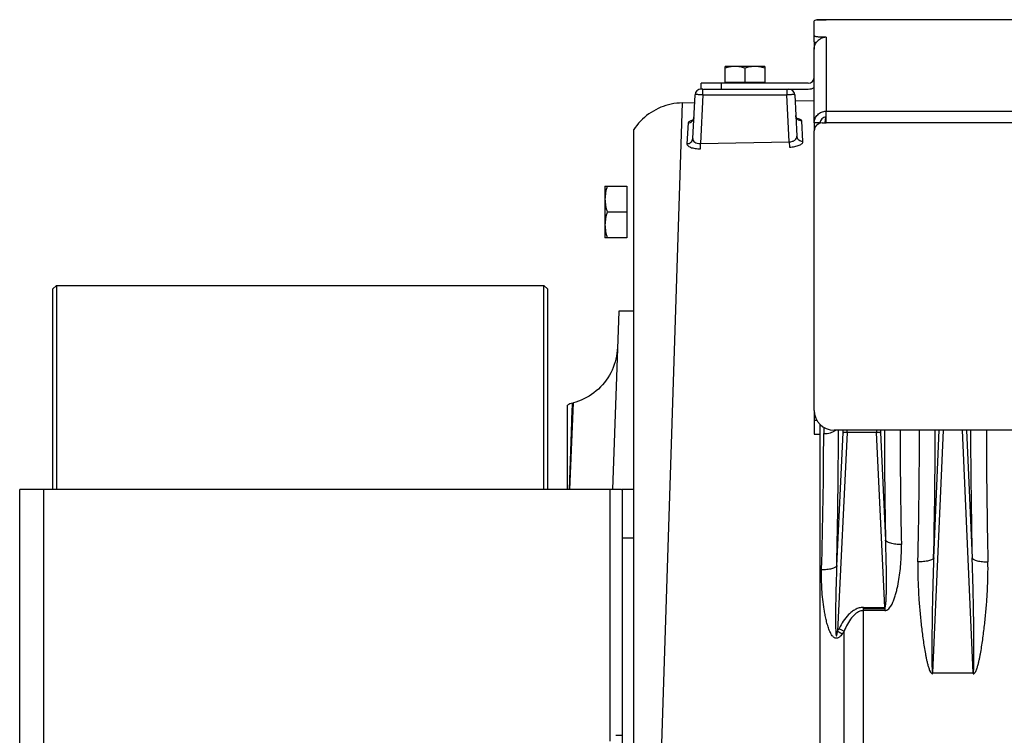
# Model space of a CAD drawing. Extents: x -1490 to 1181, y 8 to 1663.
# Tile 23 of 72: x -905 to -657, y 906 to 1087. Entities that reach past the tile are written whole.
import ezdxf

# ---------------------------------------------------------------- set-up
doc = ezdxf.new("R2010")
doc.units = 0
doc.header["$LTSCALE"] = 65.395
doc.layers.get('0').update_dxf_attribs({"linetype": 'CONTINUOUS'})

msp = doc.modelspace()

# ---------------------------------------------------------------- linework, layer by layer
at = {"color": 6, "linetype": 'CONTINUOUS'}
for p, q in [((-704.57, 1081.25), (-704.57, 1086.49)), ((-637.57, 1086.79), (-701.57, 1086.79)), ((-704.57, 1060.77), (-704.57, 1079.34)), ((-727.07, 1070.99), (-727.07, 1074.99)), ((-717.07, 1074.99), (-727.07, 1074.99)), ((-722.07, 1074.55), (-722.07, 1070.99)), ((-717.07, 1074.99), (-717.07, 1070.99)), ((-732.65, 1069.29), (-733.15, 1069.29)), ((-733.07, 1069.29), (-733.07, 1070.79)), ((-706.07, 1070.79), (-733.07, 1070.79)), ((-732.5, 1069.29), (-706.07, 1069.29)), ((-735.22, 1056.83), (-734.65, 1067.87)), ((-709.5, 1067.87), (-708.95, 1057.38)), ((-709.42, 1066.31), (-704.57, 1066.39)), ((-737.85, 1065.81), (-734.75, 1065.87)), ((-750.07, 737.46), (-750.07, 1059.13)), ((-704.57, 988.26), (-704.57, 1058.74)), ((-757.37, 1044.79), (-757.37, 1031.79)), ((-757.37, 1044.79), (-751.87, 1044.79)), ((-756.79, 1038.29), (-751.87, 1038.29)), ((-751.87, 1031.79), (-757.37, 1031.79)), ((-753.91, 1013.3), (-755.48, 968.29)), ((-750.07, 1013.29), (-753.91, 1013.29)), ((-766.82, 968.29), (-766.82, 989.58)), ((-765.58, 990.1), (-765.33, 990.16)), ((-504.57, 983.26), (-699.57, 983.26)), ((-692.17, 938.29), (-686.75, 938.29)), ((-754.67, 906.29), (-753.07, 906.29))]:
    msp.add_line(p, q, dxfattribs=at)
at = {"color": 9, "linetype": 'CONTINUOUS'}
for p, q in [((-637.57, 1086.75), (-703.92, 1086.75)), ((-701.57, 1082.38), (-701.57, 1063.7)), ((-732.65, 1067.84), (-732.65, 1069.29)), ((-728.07, 1070.79), (-728.07, 1069.29)), ((-711.5, 1069.29), (-711.5, 1067.84)), ((-732.65, 1067.84), (-733.29, 1055.57)), ((-732.65, 1067.84), (-711.5, 1067.84)), ((-710.87, 1056), (-711.5, 1067.84)), ((-742.99, 904.14), (-737.85, 1065.81)), ((-701.57, 1063.7), (-502.57, 1063.7)), ((-701.8, 1060.75), (-701.6, 1062.23)), ((-701.8, 1060.74), (-701.61, 1062.22)), ((-502.57, 1060.74), (-701.57, 1060.74)), ((-766.3, 968.29), (-765.58, 990.1)), ((-766.22, 968.29), (-765.33, 990.16)), ((-765.61, 988.99), (-765.6, 989.39)), ((-765.59, 989.7), (-765.58, 989.92)), ((-765.82, 982.69), (-765.63, 988.51)), ((-702.18, 984), (-702.18, 982.38)), ((-703.13, 982.29), (-703.13, 817.65)), ((-698.89, 949.08), (-697.29, 982.68)), ((-696.29, 982.66), (-698.68, 932.56)), ((-697.29, 982.68), (-697.26, 983.26)), ((-686.75, 938.55), (-688.85, 982.66)), ((-687.88, 983.26), (-687.86, 982.68)), ((-687.86, 982.68), (-686.56, 955.55)), ((-672.02, 983.26), (-674.7, 922.09)), ((-674.42, 951.07), (-673.01, 983.26)), ((-664.44, 922.09), (-667.13, 983.26)), ((-666.13, 983.26), (-664.72, 951.07)), ((-765.96, 974.55), (-765.9, 976.11)), ((-899.07, 968.29), (-899.07, 828.29)), ((-756.07, 904.79), (-756.07, 968.29)), ((-750.07, 968.27), (-753.07, 968.27)), ((-750.07, 955.98), (-753.07, 955.98)), ((-692.17, 810), (-692.17, 937.73)), ((-697.02, 816.02), (-697.02, 932.58))]:
    msp.add_line(p, q, dxfattribs=at)
at = {"color": 2, "linetype": 'CONTINUOUS'}
for p, q in [((-702.57, 1086.79), (-701.57, 1086.79)), ((-704.57, 1081.25), (-704.57, 1079.34)), ((-702.57, 1082.38), (-702.57, 1082.19)), ((-701.57, 1082.38), (-702.57, 1082.38)), ((-717.07, 1070.99), (-727.07, 1070.99)), ((-701.57, 1060.74), (-701.57, 1063.7)), ((-707.42, 1056.05), (-707.7, 1061.26)), ((-736.42, 1060.75), (-736.7, 1055.5)), ((-704.57, 1060.74), (-704.57, 1058.81)), ((-703.07, 1060.74), (-704.57, 1060.74)), ((-703.07, 1060.68), (-703.07, 1060.74)), ((-702.57, 1060.74), (-701.57, 1060.74)), ((-733.29, 1055.57), (-710.87, 1056)), ((-710.87, 1056), (-710.85, 1054.66)), ((-733.27, 1054.23), (-733.29, 1055.57)), ((-751.87, 1044.79), (-751.87, 1031.79)), ((-704.57, 988.26), (-704.57, 982.29)), ((-703.85, 985.67), (-704.57, 985.67)), ((-703.07, 982.29), (-703.07, 984.69)), ((-704.57, 982.29), (-703.07, 982.29)), ((-696.29, 982.7), (-696.27, 983.26)), ((-688.85, 982.66), (-696.29, 982.66)), ((-688.88, 983.26), (-688.85, 982.7)), ((-692.17, 937.73), (-692.17, 938.55)), ((-692.17, 938.55), (-686.75, 938.55)), ((-686.75, 937.73), (-692.17, 937.73)), ((-686.75, 938.55), (-686.75, 937.73)), ((-674.7, 921.82), (-674.7, 922.09)), ((-674.7, 922.09), (-664.44, 922.09)), ((-664.44, 922.09), (-664.44, 921.82))]:
    msp.add_line(p, q, dxfattribs=at)
at = {"color": 7, "linetype": 'CONTINUOUS'}
for p, q in [((-895.82, 1019.79), (-896.82, 1018.79)), ((-896.82, 1018.79), (-896.82, 968.29)), ((-895.82, 1019.79), (-895.82, 968.29)), ((-895.82, 1019.79), (-772.82, 1019.79)), ((-772.82, 968.29), (-772.82, 1019.79)), ((-772.82, 1019.79), (-771.82, 1018.79)), ((-771.82, 968.29), (-771.82, 1018.79)), ((-905.07, 828.29), (-905.07, 968.29)), ((-753.17, 968.29), (-905.07, 968.29)), ((-750.28, 968.29), (-753.07, 968.29)), ((-753.07, 968.27), (-753.07, 902.79))]:
    msp.add_line(p, q, dxfattribs=at)
at = {"color": 6, "linetype": 'CONTINUOUS'}
for points in [[(-737.85, 1065.81), (-738.58, 1065.78), (-739.27, 1065.72), (-739.96, 1065.63), (-740.64, 1065.5), (-741.32, 1065.34), (-741.99, 1065.16), (-742.65, 1064.94), (-743.3, 1064.69), (-743.93, 1064.41), (-744.55, 1064.1), (-745.16, 1063.76), (-745.75, 1063.4), (-746.33, 1063.01), (-746.88, 1062.59), (-747.42, 1062.15), (-747.93, 1061.68), (-748.42, 1061.19), (-748.89, 1060.67), (-749.34, 1060.14), (-749.76, 1059.59), (-750.07, 1059.13)], [(-734.95, 1062.13), (-734.96, 1062.01), (-734.98, 1061.9), (-735.01, 1061.8), (-735.04, 1061.7), (-735.08, 1061.62), (-735.13, 1061.54), (-735.17, 1061.47), (-735.22, 1061.41), (-735.26, 1061.36), (-735.3, 1061.32), (-735.34, 1061.29), (-735.37, 1061.27), (-735.39, 1061.25), (-735.41, 1061.24), (-735.41, 1061.24)], [(-708.72, 1061.71), (-708.72, 1061.71), (-708.72, 1061.71), (-708.73, 1061.72), (-708.75, 1061.73), (-708.78, 1061.75), (-708.81, 1061.77), (-708.85, 1061.8), (-708.89, 1061.85), (-708.94, 1061.9), (-708.98, 1061.96), (-709.03, 1062.03), (-709.08, 1062.11), (-709.12, 1062.2), (-709.16, 1062.3), (-709.19, 1062.4), (-709.21, 1062.51), (-709.22, 1062.63)], [(-754.23, 1004.13), (-754.27, 1003.39), (-754.35, 1002.66), (-754.47, 1001.93), (-754.62, 1001.2), (-754.81, 1000.49), (-755.03, 999.78), (-755.29, 999.09), (-755.58, 998.41), (-755.9, 997.74), (-756.26, 997.09), (-756.65, 996.46), (-757.07, 995.85), (-757.52, 995.26), (-758, 994.7), (-758.5, 994.16), (-759.03, 993.64), (-759.59, 993.15), (-760.17, 992.69), (-760.77, 992.26), (-761.39, 991.86), (-762.03, 991.49), (-762.69, 991.15), (-763.36, 990.84), (-764.05, 990.57), (-764.75, 990.33), (-765.33, 990.16)]]:
    msp.add_lwpolyline(points, dxfattribs=at)
at = {"color": 2, "linetype": 'CONTINUOUS'}
for centre, radius, start, end in [((-701.51, 1079.31), 3.07, 110.251, 110.6007), ((-701.51, 1079.31), 3.07, 106.7094, 110.2514), ((-701.51, 1079.31), 3.07, 91.1612, 106.6808), ((-701.55, 1079.34), 3.03, 177.2721, 179.9998), ((-711, 1067.79), 1.5, 3.0002, 90), ((-734.06, 1056.02), 5.49, 103.5049, 105.2493), ((-733.86, 1055.21), 6.33, 102.6094, 103.5242), ((-710.03, 1055.71), 6.24, 78.3919, 79.5269), ((-696.91, 968.62), 14.1, 87.4987, 88.2468), ((-698.06, 945.58), 37.12, 87.4143, 87.5559), ((-698.1, 944.64), 38.07, 87.2754, 87.4148), ((-688.23, 968.44), 14.28, 92.1273, 92.4983), ((-687.06, 945.11), 37.59, 92.4447, 92.7257), ((-688.24, 968.8), 13.92, 91.7515, 92.1286), ((-2108.31, 983.74), 1430.3, 358.65005, 359.98065), ((838.94, 984.58), 1500.07, 180.05029, 181.31901), ((-726.55, 947.88), 31.81, 331.1977, 332.6003), ((-620.64, 1074.37), 161.87, 241.1765, 241.6603), ((-622.61, 1079.29), 164.5, 242.6012, 243.1069), ((-721.48, 948.62), 29.25, 325.1437, 326.7476)]:
    msp.add_arc(centre, radius, start, end, dxfattribs=at)
at = {"color": 6, "linetype": 'CONTINUOUS'}
for centre, radius, start, end in [((-706.07, 1072.29), 1.5, 270, 360), ((-733.15, 1067.79), 1.5, 90, 177), ((-706.07, 1072.29), 3, 270, 300.0214), ((-702.57, 1058.74), 2, 90, 180), ((-764.28, 985.27), 5, 105, 120.5318), ((-699.57, 988.26), 5, 180, 270)]:
    msp.add_arc(centre, radius, start, end, dxfattribs=at)
at = {"color": 9, "linetype": 'CONTINUOUS'}
for centre, radius, start, end in [((-1893.32, 983.78), 1191.14, 358.28361, 359.93255), ((-2189.94, 984.79), 1491.48, 358.62826, 359.94143), ((864.3, 986.29), 1551.17, 180.11157, 181.1354), ((726.68, 983.65), 1409.57, 180.01582, 181.18789), ((-2255.68, 986.6), 1581.65, 358.71277, 359.87939), ((848.24, 985.76), 1513.36, 180.09428, 181.31355)]:
    msp.add_arc(centre, radius, start, end, dxfattribs=at)
at = {"color": 6, "linetype": 'CONTINUOUS'}
msp.add_ellipse((-702.57, 1086.49), major_axis=(2, 0), ratio=0.176327, start_param=2.309224, end_param=3.141593, dxfattribs=at)
for points, knots in [([(-703.92, 1086.75), (-703.71, 1086.78), (-703.26, 1086.79), (-702.81, 1086.79), (-702.57, 1086.79)], [0, 0, 0, 0, 0.463938, 1, 1, 1, 1]), ([(-702.57, 1082.38), (-702.83, 1082.38), (-703.2, 1082.4), (-703.67, 1082.44), (-703.97, 1082.48), (-704.22, 1082.53), (-704.38, 1082.58), (-704.48, 1082.63), (-704.54, 1082.66), (-704.57, 1082.71), (-704.57, 1082.73)], [0, 0, 0, 0, 0.368679, 0.535858, 0.683236, 0.805627, 0.89918, 0.934563, 0.962499, 1, 1, 1, 1]), ([(-704.57, 1081.25), (-704.57, 1081.23), (-704.53, 1081.17), (-704.42, 1081.12), (-704.26, 1081.06), (-704.13, 1081.04), (-704.06, 1081.02)], [0, 0, 0, 0, 0.122603, 0.32214, 0.615578, 1, 1, 1, 1]), ([(-724.57, 1074.99), (-724.99, 1074.99), (-725.85, 1074.91), (-726.67, 1074.68), (-727.07, 1074.55)], [0, 0, 0, 0, 0.498128, 1, 1, 1, 1]), ([(-722.07, 1074.55), (-722.48, 1074.68), (-723.3, 1074.91), (-724.15, 1074.99), (-724.57, 1074.99)], [0, 0, 0, 0, 0.501872, 1, 1, 1, 1]), ([(-719.57, 1074.99), (-719.99, 1074.99), (-720.85, 1074.91), (-721.67, 1074.68), (-722.07, 1074.55)], [0, 0, 0, 0, 0.498128, 1, 1, 1, 1]), ([(-717.07, 1074.55), (-717.48, 1074.68), (-718.3, 1074.91), (-719.15, 1074.99), (-719.57, 1074.99)], [0, 0, 0, 0, 0.501872, 1, 1, 1, 1]), ([(-704.57, 1060.74), (-704.57, 1061.13), (-704.41, 1061.91), (-703.75, 1062.89), (-702.75, 1063.54), (-701.96, 1063.7), (-701.57, 1063.7)], [0, 0, 0, 0, 0.248229, 0.4975, 0.748235, 1, 1, 1, 1]), ([(-701.57, 1062.22), (-701.77, 1062.22), (-702.16, 1062.14), (-702.66, 1061.82), (-702.99, 1061.32), (-703.07, 1060.94), (-703.07, 1060.74)], [0, 0, 0, 0, 0.251764, 0.5025, 0.751771, 1, 1, 1, 1]), ([(-756.79, 1044.79), (-756.97, 1044.27), (-757.26, 1043.2), (-757.37, 1042.09), (-757.37, 1041.54)], [0, 0, 0, 0, 0.501876, 1, 1, 1, 1]), ([(-757.37, 1041.54), (-757.37, 1040.99), (-757.26, 1039.89), (-756.97, 1038.82), (-756.79, 1038.29)], [0, 0, 0, 0, 0.498124, 1, 1, 1, 1]), ([(-756.79, 1038.29), (-756.97, 1037.77), (-757.26, 1036.7), (-757.37, 1035.59), (-757.37, 1035.04)], [0, 0, 0, 0, 0.501876, 1, 1, 1, 1]), ([(-757.37, 1035.04), (-757.37, 1034.49), (-757.26, 1033.39), (-756.97, 1032.32), (-756.79, 1031.79)], [0, 0, 0, 0, 0.498124, 1, 1, 1, 1])]:
    msp.add_open_spline(points, degree=3, knots=knots, dxfattribs=at)
at = {"color": 2, "linetype": 'CONTINUOUS'}
for points, knots in [([(-704.57, 1079.48), (-704.55, 1079.78), (-704.44, 1080.36), (-704.02, 1081.16), (-703.39, 1081.8), (-702.87, 1082.09), (-702.59, 1082.19)], [0, 0, 0, 0, 0.249757, 0.499731, 0.749907, 1, 1, 1, 1]), ([(-735.5, 1061.32), (-735.63, 1061.29), (-735.87, 1061.21), (-736.19, 1061.07), (-736.41, 1060.88), (-736.42, 1060.75)], [0, 0, 0, 0, 0.362563, 0.648451, 1, 1, 1, 1]), ([(-707.7, 1061.26), (-707.71, 1061.4), (-707.97, 1061.59), (-708.35, 1061.73), (-708.62, 1061.8), (-708.77, 1061.83)], [0, 0, 0, 0, 0.342511, 0.631393, 1, 1, 1, 1]), ([(-710.85, 1054.66), (-710.39, 1054.66), (-709.72, 1054.73), (-708.89, 1054.92), (-708.38, 1055.1), (-707.96, 1055.31), (-707.66, 1055.54), (-707.46, 1055.78), (-707.42, 1055.97), (-707.42, 1056.05)], [0, 0, 0, 0, 0.35008, 0.507815, 0.646948, 0.764632, 0.860275, 0.936339, 1, 1, 1, 1]), ([(-736.7, 1055.5), (-736.7, 1055.42), (-736.66, 1055.24), (-736.46, 1054.99), (-736.16, 1054.77), (-735.74, 1054.58), (-735.22, 1054.42), (-734.39, 1054.26), (-733.72, 1054.22), (-733.27, 1054.23)], [0, 0, 0, 0, 0.063676, 0.139039, 0.233919, 0.351187, 0.490389, 0.648609, 1, 1, 1, 1]), ([(-697.29, 982.68), (-697.28, 982.69), (-697.25, 982.7), (-697.2, 982.7), (-697.12, 982.71), (-696.98, 982.72), (-696.76, 982.72), (-696.58, 982.71), (-696.48, 982.71)], [0, 0, 0, 0, 0.035821, 0.101459, 0.196074, 0.317453, 0.627561, 1, 1, 1, 1]), ([(-696.48, 982.67), (-696.58, 982.67), (-696.76, 982.68), (-697.01, 982.69), (-697.17, 982.69), (-697.25, 982.69), (-697.28, 982.69), (-697.29, 982.68)], [0, 0, 0, 0, 0.374202, 0.685524, 0.901533, 0.966355, 1, 1, 1, 1]), ([(-688.67, 982.71), (-688.57, 982.71), (-688.38, 982.72), (-688.16, 982.72), (-688.02, 982.71), (-687.94, 982.7), (-687.89, 982.7), (-687.86, 982.69), (-687.86, 982.68)], [0, 0, 0, 0, 0.372439, 0.682547, 0.803926, 0.898541, 0.964179, 1, 1, 1, 1]), ([(-687.86, 982.68), (-687.87, 982.69), (-687.89, 982.69), (-687.98, 982.69), (-688.14, 982.69), (-688.38, 982.68), (-688.57, 982.67), (-688.67, 982.67)], [0, 0, 0, 0, 0.033645, 0.098467, 0.314476, 0.625798, 1, 1, 1, 1]), ([(-678.4, 950.05), (-678.44, 948.87), (-678.43, 946.51), (-678.31, 942.95), (-678.08, 939.38), (-677.81, 936.4), (-677.55, 934.01), (-677.34, 932.21), (-677.1, 930.41), (-676.83, 928.62), (-676.57, 927.12), (-676.34, 925.93), (-676.16, 925.03), (-675.94, 924.15), (-675.73, 923.41), (-675.53, 922.84), (-675.38, 922.49), (-675.23, 922.22), (-675.09, 922.03), (-674.95, 921.9), (-674.82, 921.83), (-674.74, 921.82), (-674.7, 921.82)], [0, 0, 0, 0, 0.122601, 0.245995, 0.370133, 0.494954, 0.557602, 0.620399, 0.683335, 0.746404, 0.809598, 0.841242, 0.872915, 0.904617, 0.936349, 0.95223, 0.968121, 0.976076, 0.984036, 0.991996, 0.996, 1, 1, 1, 1]), ([(-664.44, 921.82), (-664.37, 921.82), (-664.22, 921.87), (-664.05, 922.03), (-663.92, 922.22), (-663.77, 922.49), (-663.62, 922.84), (-663.41, 923.41), (-663.2, 924.15), (-662.99, 925.03), (-662.8, 925.93), (-662.57, 927.12), (-662.32, 928.62), (-662.05, 930.41), (-661.81, 932.21), (-661.59, 934.01), (-661.33, 936.4), (-661.06, 939.38), (-660.83, 942.95), (-660.71, 946.51), (-660.71, 948.87), (-660.74, 950.05)], [0, 0, 0, 0, 0.00792, 0.015883, 0.023844, 0.031799, 0.047692, 0.063574, 0.095308, 0.127013, 0.158689, 0.190335, 0.253534, 0.316608, 0.37955, 0.442351, 0.505005, 0.629836, 0.753985, 0.877389, 1, 1, 1, 1])]:
    msp.add_open_spline(points, degree=3, knots=knots, dxfattribs=at)
at = {"color": 9, "linetype": 'CONTINUOUS'}
for points, knots in [([(-732.65, 1067.84), (-732.78, 1067.85), (-733.03, 1067.86), (-733.4, 1067.87), (-733.74, 1067.88), (-734.04, 1067.89), (-734.26, 1067.89), (-734.4, 1067.89), (-734.49, 1067.89), (-734.55, 1067.88), (-734.6, 1067.88), (-734.63, 1067.88), (-734.65, 1067.87), (-734.65, 1067.87)], [0, 0, 0, 0, 0.19487, 0.382207, 0.55486, 0.706202, 0.83044, 0.880868, 0.922834, 0.955947, 0.979903, 0.994525, 1, 1, 1, 1]), ([(-709.5, 1067.87), (-709.5, 1067.87), (-709.52, 1067.88), (-709.54, 1067.88), (-709.59, 1067.88), (-709.66, 1067.89), (-709.74, 1067.89), (-709.88, 1067.89), (-710.1, 1067.89), (-710.4, 1067.88), (-710.74, 1067.87), (-711.11, 1067.86), (-711.37, 1067.85), (-711.5, 1067.84)], [0, 0, 0, 0, 0.005475, 0.020097, 0.044053, 0.077166, 0.119132, 0.16956, 0.293799, 0.44514, 0.617793, 0.80513, 1, 1, 1, 1]), ([(-736.42, 1060.75), (-736.2, 1060.75), (-735.75, 1060.86), (-735.39, 1061.15), (-735.25, 1061.32)], [0, 0, 0, 0, 0.491575, 1, 1, 1, 1]), ([(-735.25, 1061.32), (-735.16, 1061.44), (-735.01, 1061.7), (-734.95, 1061.99), (-734.95, 1062.13)], [0, 0, 0, 0, 0.52271, 1, 1, 1, 1]), ([(-707.7, 1061.26), (-707.88, 1061.25), (-708.27, 1061.32), (-708.77, 1061.61), (-709.12, 1062.08), (-709.21, 1062.45), (-709.22, 1062.63)], [0, 0, 0, 0, 0.243885, 0.504844, 0.762763, 1, 1, 1, 1]), ([(-736.7, 1055.5), (-736.52, 1055.51), (-736.15, 1055.57), (-735.66, 1055.86), (-735.32, 1056.31), (-735.23, 1056.66), (-735.22, 1056.83)], [0, 0, 0, 0, 0.24804, 0.510146, 0.765958, 1, 1, 1, 1]), ([(-735.22, 1056.83), (-735.23, 1056.66), (-735.14, 1056.29), (-734.71, 1055.85), (-734.06, 1055.59), (-733.56, 1055.55), (-733.29, 1055.57)], [0, 0, 0, 0, 0.196953, 0.421189, 0.691579, 1, 1, 1, 1]), ([(-710.87, 1056), (-710.61, 1056), (-710.1, 1056.07), (-709.46, 1056.38), (-709.03, 1056.83), (-708.94, 1057.21), (-708.95, 1057.38)], [0, 0, 0, 0, 0.305376, 0.576567, 0.803432, 1, 1, 1, 1]), ([(-707.42, 1056.05), (-707.61, 1056.05), (-707.99, 1056.11), (-708.5, 1056.39), (-708.85, 1056.85), (-708.94, 1057.21), (-708.95, 1057.38)], [0, 0, 0, 0, 0.247534, 0.51019, 0.766461, 1, 1, 1, 1]), ([(-702.18, 982.38), (-701.61, 982.39), (-700.77, 982.51), (-699.75, 982.87), (-699.31, 983.12), (-699.12, 983.26)], [0, 0, 0, 0, 0.528891, 0.779848, 1, 1, 1, 1]), ([(-686.75, 938.55), (-686.73, 938.55), (-686.68, 938.59), (-686.65, 938.66), (-686.62, 938.76), (-686.58, 938.92), (-686.54, 939.21), (-686.49, 939.61), (-686.45, 940.11), (-686.43, 940.63), (-686.4, 941.16), (-686.38, 941.7), (-686.36, 942.42), (-686.35, 943.34), (-686.34, 944.43), (-686.34, 945.54), (-686.34, 947.02), (-686.37, 948.87), (-686.41, 951.1), (-686.48, 953.32), (-686.53, 954.81), (-686.56, 955.55)], [0, 0, 0, 0, 0.004608, 0.008375, 0.013035, 0.024213, 0.036973, 0.064966, 0.09467, 0.125262, 0.156424, 0.187937, 0.219702, 0.283755, 0.348265, 0.413066, 0.478061, 0.6084, 0.73896, 0.869546, 1, 1, 1, 1]), ([(-686.75, 937.73), (-686.66, 937.73), (-686.46, 937.76), (-686.1, 937.9), (-685.73, 938.21), (-685.37, 938.66), (-685.07, 939.14), (-684.81, 939.65), (-684.51, 940.34), (-684.2, 941.23), (-683.88, 942.31), (-683.53, 943.76), (-683.04, 946.32), (-682.63, 950), (-682.55, 952.96), (-682.58, 954.43)], [0, 0, 0, 0, 0.016181, 0.03232, 0.064333, 0.096214, 0.127986, 0.159677, 0.191306, 0.254402, 0.317333, 0.380114, 0.505237, 0.753753, 1, 1, 1, 1]), ([(-682.58, 954.43), (-683.05, 954.42), (-683.74, 954.45), (-684.64, 954.57), (-685.25, 954.7), (-685.76, 954.88), (-686.23, 955.11), (-686.51, 955.36), (-686.56, 955.55)], [0, 0, 0, 0, 0.324894, 0.484892, 0.632299, 0.75967, 0.863246, 1, 1, 1, 1]), ([(-674.42, 951.07), (-674.45, 950.99), (-674.56, 950.83), (-674.83, 950.63), (-675.23, 950.45), (-675.74, 950.29), (-676.35, 950.17), (-677.25, 950.06), (-677.94, 950.04), (-678.4, 950.05)], [0, 0, 0, 0, 0.056628, 0.133543, 0.236111, 0.363366, 0.511357, 0.672405, 1, 1, 1, 1]), ([(-674.42, 951.07), (-674.47, 949.85), (-674.56, 947.42), (-674.66, 943.76), (-674.73, 940.71), (-674.78, 938.27), (-674.81, 936.43), (-674.83, 934.6), (-674.85, 932.77), (-674.87, 931.24), (-674.88, 930.02), (-674.88, 929.1), (-674.88, 928.19), (-674.89, 927.27), (-674.88, 926.36), (-674.88, 925.6), (-674.87, 924.99), (-674.87, 924.54), (-674.86, 924.09), (-674.85, 923.64), (-674.84, 923.27), (-674.82, 922.98), (-674.81, 922.77), (-674.8, 922.56), (-674.78, 922.39), (-674.76, 922.26), (-674.75, 922.18), (-674.74, 922.13), (-674.71, 922.09), (-674.7, 922.09)], [0, 0, 0, 0, 0.125819, 0.25193, 0.378244, 0.441453, 0.504685, 0.567929, 0.631173, 0.694398, 0.725995, 0.757576, 0.789132, 0.820655, 0.852126, 0.883519, 0.899172, 0.914781, 0.930329, 0.945785, 0.961092, 0.968654, 0.97611, 0.983399, 0.990364, 0.99362, 0.996527, 0.998808, 1, 1, 1, 1]), ([(-664.44, 922.09), (-664.43, 922.09), (-664.41, 922.13), (-664.4, 922.18), (-664.38, 922.26), (-664.36, 922.39), (-664.35, 922.56), (-664.33, 922.77), (-664.32, 922.98), (-664.31, 923.27), (-664.3, 923.64), (-664.29, 924.09), (-664.28, 924.54), (-664.27, 924.99), (-664.27, 925.6), (-664.26, 926.36), (-664.26, 927.27), (-664.26, 928.19), (-664.26, 929.1), (-664.27, 930.02), (-664.28, 931.24), (-664.29, 932.77), (-664.31, 934.6), (-664.34, 936.43), (-664.37, 938.27), (-664.41, 940.71), (-664.48, 943.76), (-664.59, 947.42), (-664.67, 949.85), (-664.72, 951.07)], [0, 0, 0, 0, 0.001192, 0.003474, 0.006381, 0.009638, 0.016604, 0.023892, 0.031349, 0.03891, 0.054217, 0.069674, 0.085222, 0.100831, 0.116483, 0.147876, 0.179347, 0.21087, 0.242426, 0.274007, 0.305604, 0.368829, 0.432072, 0.495317, 0.558548, 0.621757, 0.74807, 0.874181, 1, 1, 1, 1]), ([(-664.72, 951.07), (-664.7, 950.99), (-664.58, 950.83), (-664.31, 950.63), (-663.91, 950.45), (-663.4, 950.29), (-662.79, 950.17), (-661.9, 950.06), (-661.2, 950.04), (-660.74, 950.05)], [0, 0, 0, 0, 0.056628, 0.133543, 0.236112, 0.363367, 0.511358, 0.672405, 1, 1, 1, 1]), ([(-697.48, 931.9), (-697.6, 931.73), (-697.8, 931.46), (-698.11, 931.15), (-698.37, 930.95), (-698.65, 930.8), (-698.97, 930.73), (-699.29, 930.79), (-699.57, 930.94), (-699.81, 931.15), (-700.09, 931.47), (-700.37, 931.93), (-700.64, 932.5), (-700.88, 933.09), (-701.08, 933.69), (-701.33, 934.51), (-701.59, 935.54), (-701.85, 936.78), (-702.14, 938.45), (-702.42, 940.55), (-702.64, 943.07), (-702.75, 945.59), (-702.73, 947.26), (-702.71, 948.1)], [0, 0, 0, 0, 0.032236, 0.048333, 0.064386, 0.080339, 0.096101, 0.111673, 0.127189, 0.142722, 0.158287, 0.189479, 0.220758, 0.252084, 0.283434, 0.314794, 0.377508, 0.440189, 0.502808, 0.627782, 0.752342, 0.876425, 1, 1, 1, 1]), ([(-702.71, 948.1), (-702.26, 948.1), (-701.59, 948.12), (-700.73, 948.23), (-700.15, 948.35), (-699.66, 948.5), (-699.28, 948.67), (-699.02, 948.86), (-698.91, 949.01), (-698.89, 949.09)], [0, 0, 0, 0, 0.330799, 0.491809, 0.639156, 0.765587, 0.867417, 0.943811, 1, 1, 1, 1]), ([(-698.89, 949.09), (-698.92, 948.25), (-698.99, 946.59), (-699.07, 944.09), (-699.12, 942), (-699.15, 940.34), (-699.17, 939.09), (-699.19, 937.84), (-699.19, 936.8), (-699.2, 935.98), (-699.2, 935.36), (-699.19, 934.75), (-699.19, 934.14), (-699.17, 933.53), (-699.16, 933.03), (-699.14, 932.64), (-699.13, 932.35), (-699.12, 932.12), (-699.1, 931.94), (-699.09, 931.81), (-699.07, 931.69), (-699.06, 931.57), (-699.04, 931.48), (-699.01, 931.41), (-698.99, 931.36), (-698.96, 931.36), (-698.94, 931.37), (-698.92, 931.4), (-698.9, 931.44), (-698.87, 931.52), (-698.85, 931.62), (-698.82, 931.74), (-698.79, 931.87), (-698.76, 932.05), (-698.72, 932.28), (-698.69, 932.46), (-698.68, 932.56)], [0, 0, 0, 0, 0.131495, 0.263139, 0.394785, 0.460552, 0.526242, 0.591807, 0.657175, 0.68975, 0.722222, 0.754556, 0.786699, 0.81856, 0.84997, 0.865413, 0.880567, 0.895299, 0.902425, 0.909312, 0.91587, 0.921934, 0.927264, 0.93137, 0.933857, 0.934733, 0.935831, 0.93734, 0.939272, 0.944156, 0.949951, 0.956351, 0.963137, 0.970198, 0.984863, 1, 1, 1, 1]), ([(-692.17, 938.55), (-692.53, 938.55), (-693.24, 938.46), (-694.23, 938.05), (-695.12, 937.46), (-696.17, 936.5), (-697.27, 935.1), (-697.98, 933.87), (-698.31, 933.24)], [0, 0, 0, 0, 0.124832, 0.249758, 0.374779, 0.499858, 0.749839, 1, 1, 1, 1]), ([(-692.17, 937.73), (-692.46, 937.73), (-693.05, 937.63), (-693.84, 937.21), (-694.54, 936.63), (-695.37, 935.69), (-696.22, 934.34), (-696.77, 933.18), (-697.02, 932.58)], [0, 0, 0, 0, 0.11621, 0.235196, 0.357614, 0.482882, 0.738991, 1, 1, 1, 1])]:
    msp.add_open_spline(points, degree=3, knots=knots, dxfattribs=at)
at = {"color": 7, "linetype": 'CONTINUOUS'}
for points, knots in [([(-753.17, 968.29), (-753.15, 968.29), (-753.12, 968.29), (-753.07, 968.28), (-753.07, 968.27)], [0, 0, 0, 0, 0.707484, 1, 1, 1, 1]), ([(-750.07, 968.27), (-750.07, 968.27), (-750.09, 968.28), (-750.13, 968.29), (-750.2, 968.29), (-750.25, 968.29), (-750.28, 968.29)], [0, 0, 0, 0, 0.080508, 0.267985, 0.574208, 1, 1, 1, 1])]:
    msp.add_open_spline(points, degree=3, knots=knots, dxfattribs=at)

doc.saveas('drawing.dxf')
